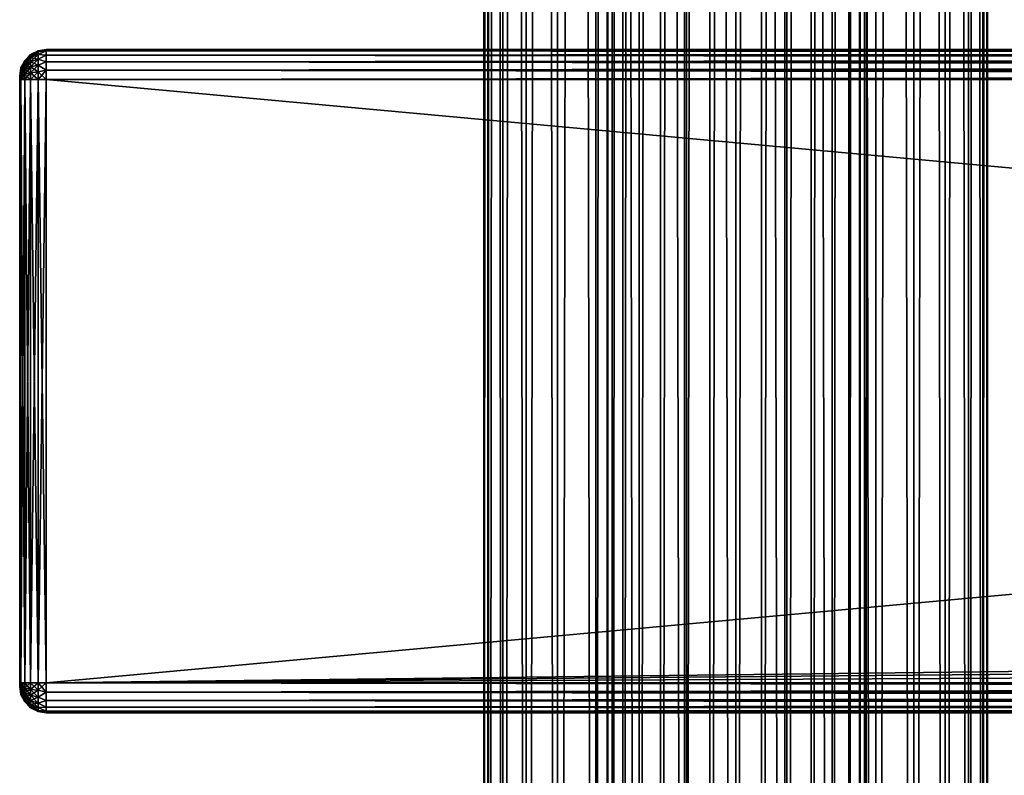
# Model space of a CAD drawing. Extents: x -54 to 446, y -6 to 1844.
# Tile 37 of 196: x -54 to 20, y 290 to 347. Entities that reach past the tile are written whole.
import ezdxf

# ---------------------------------------------------------------- set-up
doc = ezdxf.new("R2010")
doc.units = 0
doc.header["$LTSCALE"] = 52.148148
for name, color, linetype in [('111', 7, 'CONTINUOUS'), ('112', 7, 'CONTINUOUS'), ('55', 7, 'CONTINUOUS'), ('65', 7, 'CONTINUOUS'), ('66', 7, 'CONTINUOUS'), ('67', 7, 'CONTINUOUS'), ('68', 7, 'CONTINUOUS'), ('69', 7, 'CONTINUOUS'), ('70', 7, 'CONTINUOUS'), ('71', 7, 'CONTINUOUS'), ('72', 7, 'CONTINUOUS'), ('81', 7, 'CONTINUOUS'), ('82', 7, 'CONTINUOUS'), ('83', 7, 'CONTINUOUS'), ('84', 7, 'CONTINUOUS'), ('85', 7, 'CONTINUOUS'), ('86', 7, 'CONTINUOUS'), ('87', 7, 'CONTINUOUS'), ('88', 7, 'CONTINUOUS')]:
    doc.layers.add(name, color=color, linetype=linetype)

msp = doc.modelspace()

# ---------------------------------------------------------------- linework, layer by layer
at = {"layer": '111', "color": 7, "linetype": 'CONTINUOUS'}
for points in [[(0, 2, 19), (3.707, 2, 18.635), (0, 1758, 19), (0, 2, 19)], [(0, 1758, 19), (3.707, 2, 18.635), (3.707, 1758, 18.635), (0, 1758, 19)], [(3.707, 2, 18.635), (7.271, 2, 17.554), (3.707, 1758, 18.635), (3.707, 2, 18.635)], [(3.707, 1758, 18.635), (7.271, 2, 17.554), (7.271, 1758, 17.554), (3.707, 1758, 18.635)], [(7.271, 2, 17.554), (10.556, 2, 15.798), (7.271, 1758, 17.554), (7.271, 2, 17.554)], [(7.271, 1758, 17.554), (10.556, 2, 15.798), (10.556, 1758, 15.798), (7.271, 1758, 17.554)], [(9.704, 40.951, -16.335), (9.704, 1719.049, -16.335), (10.556, 1758, -15.798), (9.704, 40.951, -16.335)], [(10.556, 1758, -15.798), (10.556, 2, -15.798), (9.704, 40.951, -16.335), (10.556, 1758, -15.798)], [(13.435, 2, -13.435), (10.556, 2, -15.798), (13.435, 1758, -13.435), (13.435, 2, -13.435)], [(13.435, 1758, -13.435), (10.556, 2, -15.798), (10.556, 1758, -15.798), (13.435, 1758, -13.435)], [(10.556, 2, 15.798), (13.435, 2, 13.435), (10.556, 1758, 15.798), (10.556, 2, 15.798)], [(10.556, 1758, 15.798), (13.435, 2, 13.435), (13.435, 1758, 13.435), (10.556, 1758, 15.798)], [(15.798, 2, -10.556), (13.435, 2, -13.435), (15.798, 1758, -10.556), (15.798, 2, -10.556)], [(15.798, 1758, -10.556), (13.435, 2, -13.435), (13.435, 1758, -13.435), (15.798, 1758, -10.556)], [(13.435, 2, 13.435), (15.798, 2, 10.556), (13.435, 1758, 13.435), (13.435, 2, 13.435)], [(13.435, 1758, 13.435), (15.798, 2, 10.556), (15.798, 1758, 10.556), (13.435, 1758, 13.435)], [(17.554, 2, -7.271), (15.798, 2, -10.556), (17.554, 1758, -7.271), (17.554, 2, -7.271)], [(17.554, 1758, -7.271), (15.798, 2, -10.556), (15.798, 1758, -10.556), (17.554, 1758, -7.271)], [(15.798, 2, 10.556), (17.554, 2, 7.271), (15.798, 1758, 10.556), (15.798, 2, 10.556)], [(15.798, 1758, 10.556), (17.554, 2, 7.271), (17.554, 1758, 7.271), (15.798, 1758, 10.556)], [(18.635, 2, -3.707), (17.554, 2, -7.271), (18.635, 1758, -3.707), (18.635, 2, -3.707)], [(18.635, 1758, -3.707), (17.554, 2, -7.271), (17.554, 1758, -7.271), (18.635, 1758, -3.707)], [(17.554, 2, 7.271), (18.635, 2, 3.707), (17.554, 1758, 7.271), (17.554, 2, 7.271)], [(17.554, 1758, 7.271), (18.635, 2, 3.707), (18.635, 1758, 3.707), (17.554, 1758, 7.271)], [(19, 2), (18.635, 2, -3.707), (19, 1758), (19, 2)], [(19, 1758), (18.635, 2, -3.707), (18.635, 1758, -3.707), (19, 1758)], [(18.635, 2, 3.707), (19, 2), (18.635, 1758, 3.707), (18.635, 2, 3.707)], [(18.635, 1758, 3.707), (19, 2), (19, 1758), (18.635, 1758, 3.707)], [(9.322, 1717.143, -16.556), (9.704, 1719.049, -16.335), (9.322, 42.857, -16.556), (9.322, 1717.143, -16.556)], [(9.322, 42.857, -16.556), (9.704, 1719.049, -16.335), (9.704, 40.951, -16.335), (9.322, 42.857, -16.556)], [(8.52, 1715.259, -16.983), (9.322, 1717.143, -16.556), (8.52, 44.741, -16.983), (8.52, 1715.259, -16.983)], [(8.52, 44.741, -16.983), (9.322, 1717.143, -16.556), (9.322, 42.857, -16.556), (8.52, 44.741, -16.983)], [(7.279, 1713.514, -17.55), (8.52, 1715.259, -16.983), (7.279, 46.486, -17.55), (7.279, 1713.514, -17.55)], [(7.279, 46.486, -17.55), (8.52, 1715.259, -16.983), (8.52, 44.741, -16.983), (7.279, 46.486, -17.55)], [(5.679, 1712.075, -18.131), (7.279, 1713.514, -17.55), (5.679, 47.925, -18.131), (5.679, 1712.075, -18.131)], [(5.679, 47.925, -18.131), (7.279, 1713.514, -17.55), (7.279, 46.486, -17.55), (5.679, 47.925, -18.131)], [(3.863, 1711.048, -18.603), (5.679, 1712.075, -18.131), (3.863, 48.952, -18.603), (3.863, 1711.048, -18.603)], [(3.863, 48.952, -18.603), (5.679, 1712.075, -18.131), (5.679, 47.925, -18.131), (3.863, 48.952, -18.603)], [(1.948, 1710.447, -18.9), (3.863, 1711.048, -18.603), (1.948, 49.553, -18.9), (1.948, 1710.447, -18.9)], [(1.948, 49.553, -18.9), (3.863, 1711.048, -18.603), (3.863, 48.952, -18.603), (1.948, 49.553, -18.9)], [(0, 1710.25, -19), (1.948, 1710.447, -18.9), (0, 49.75, -19), (0, 1710.25, -19)], [(0, 49.75, -19), (1.948, 1710.447, -18.9), (1.948, 49.553, -18.9), (0, 49.75, -19)]]:
    msp.add_3dface(points, dxfattribs=at)
at = {"layer": '112', "color": 7, "linetype": 'CONTINUOUS'}
for points in [[(-19, 1758), (-18.635, 1758, -3.707), (-19, 2), (-19, 1758)], [(-19, 2), (-18.635, 1758, -3.707), (-18.635, 2, -3.707), (-19, 2)], [(-18.635, 1758, 3.707), (-19, 1758), (-18.635, 2, 3.707), (-18.635, 1758, 3.707)], [(-18.635, 2, 3.707), (-19, 1758), (-19, 2), (-18.635, 2, 3.707)], [(-18.635, 1758, -3.707), (-17.554, 1758, -7.271), (-18.635, 2, -3.707), (-18.635, 1758, -3.707)], [(-18.635, 2, -3.707), (-17.554, 1758, -7.271), (-17.554, 2, -7.271), (-18.635, 2, -3.707)], [(-17.554, 1758, 7.271), (-18.635, 1758, 3.707), (-17.554, 2, 7.271), (-17.554, 1758, 7.271)], [(-17.554, 2, 7.271), (-18.635, 1758, 3.707), (-18.635, 2, 3.707), (-17.554, 2, 7.271)], [(-17.554, 1758, -7.271), (-15.798, 1758, -10.556), (-17.554, 2, -7.271), (-17.554, 1758, -7.271)], [(-17.554, 2, -7.271), (-15.798, 1758, -10.556), (-15.798, 2, -10.556), (-17.554, 2, -7.271)], [(-15.798, 1758, 10.556), (-17.554, 1758, 7.271), (-15.798, 2, 10.556), (-15.798, 1758, 10.556)], [(-15.798, 2, 10.556), (-17.554, 1758, 7.271), (-17.554, 2, 7.271), (-15.798, 2, 10.556)], [(-15.798, 1758, -10.556), (-13.435, 1758, -13.435), (-15.798, 2, -10.556), (-15.798, 1758, -10.556)], [(-15.798, 2, -10.556), (-13.435, 1758, -13.435), (-13.435, 2, -13.435), (-15.798, 2, -10.556)], [(-13.435, 1758, 13.435), (-15.798, 1758, 10.556), (-13.435, 2, 13.435), (-13.435, 1758, 13.435)], [(-13.435, 2, 13.435), (-15.798, 1758, 10.556), (-15.798, 2, 10.556), (-13.435, 2, 13.435)], [(-13.435, 1758, -13.435), (-10.556, 1758, -15.798), (-13.435, 2, -13.435), (-13.435, 1758, -13.435)], [(-13.435, 2, -13.435), (-10.556, 1758, -15.798), (-10.556, 2, -15.798), (-13.435, 2, -13.435)], [(-10.556, 1758, 15.798), (-13.435, 1758, 13.435), (-10.556, 2, 15.798), (-10.556, 1758, 15.798)], [(-10.556, 2, 15.798), (-13.435, 1758, 13.435), (-13.435, 2, 13.435), (-10.556, 2, 15.798)], [(-10.556, 2, -15.798), (-10.556, 1758, -15.798), (-9.704, 1719.049, -16.335), (-10.556, 2, -15.798)], [(-7.271, 1758, 17.554), (-10.556, 1758, 15.798), (-7.271, 2, 17.554), (-7.271, 1758, 17.554)], [(-7.271, 2, 17.554), (-10.556, 1758, 15.798), (-10.556, 2, 15.798), (-7.271, 2, 17.554)], [(-3.707, 1758, 18.635), (-7.271, 1758, 17.554), (-3.707, 2, 18.635), (-3.707, 1758, 18.635)], [(-3.707, 2, 18.635), (-7.271, 1758, 17.554), (-7.271, 2, 17.554), (-3.707, 2, 18.635)], [(0, 2, 19), (0, 1758, 19), (-3.707, 1758, 18.635), (0, 2, 19)], [(0, 2, 19), (-3.707, 1758, 18.635), (-3.707, 2, 18.635), (0, 2, 19)], [(-10.556, 2, -15.798), (-9.704, 1719.049, -16.335), (-9.704, 40.951, -16.335), (-10.556, 2, -15.798)], [(-9.704, 1719.049, -16.335), (-9.322, 1717.143, -16.556), (-9.704, 40.951, -16.335), (-9.704, 1719.049, -16.335)], [(-9.704, 40.951, -16.335), (-9.322, 1717.143, -16.556), (-9.322, 42.857, -16.556), (-9.704, 40.951, -16.335)], [(-9.322, 1717.143, -16.556), (-8.52, 1715.259, -16.983), (-9.322, 42.857, -16.556), (-9.322, 1717.143, -16.556)], [(-9.322, 42.857, -16.556), (-8.52, 1715.259, -16.983), (-8.52, 44.741, -16.983), (-9.322, 42.857, -16.556)], [(-8.52, 1715.259, -16.983), (-7.279, 1713.514, -17.55), (-8.52, 44.741, -16.983), (-8.52, 1715.259, -16.983)], [(-8.52, 44.741, -16.983), (-7.279, 1713.514, -17.55), (-7.279, 46.486, -17.55), (-8.52, 44.741, -16.983)], [(-7.279, 1713.514, -17.55), (-5.679, 1712.075, -18.131), (-7.279, 46.486, -17.55), (-7.279, 1713.514, -17.55)], [(-7.279, 46.486, -17.55), (-5.679, 1712.075, -18.131), (-5.679, 47.925, -18.131), (-7.279, 46.486, -17.55)], [(-5.679, 1712.075, -18.131), (-3.863, 1711.048, -18.603), (-5.679, 47.925, -18.131), (-5.679, 1712.075, -18.131)], [(-5.679, 47.925, -18.131), (-3.863, 1711.048, -18.603), (-3.863, 48.952, -18.603), (-5.679, 47.925, -18.131)], [(-3.863, 1711.048, -18.603), (-1.948, 1710.447, -18.9), (-3.863, 48.952, -18.603), (-3.863, 1711.048, -18.603)], [(-3.863, 48.952, -18.603), (-1.948, 1710.447, -18.9), (-1.948, 49.553, -18.9), (-3.863, 48.952, -18.603)], [(-1.948, 1710.447, -18.9), (0, 1710.25, -19), (-1.948, 49.553, -18.9), (-1.948, 1710.447, -18.9)], [(0, 1710.25, -19), (0, 49.75, -19), (-1.948, 49.553, -18.9), (0, 1710.25, -19)]]:
    msp.add_3dface(points, dxfattribs=at)
at = {"layer": '55', "color": 7, "linetype": 'CONTINUOUS'}
for points in [[(-54, 343, 26.75), (-54, 343, 21.25), (-54, 342.991, 21.185), (-54, 343, 26.75)], [(-54, 343, 26.75), (-54, 342.991, 21.185), (-54, 342.991, 26.815), (-54, 343, 26.75)], [(-54, 342.991, 21.185), (-54, 342.967, 21.125), (-54, 342.991, 26.815), (-54, 342.991, 21.185)], [(-54, 342.967, 21.125), (-54, 342.967, 26.875), (-54, 342.991, 26.815), (-54, 342.967, 21.125)], [(-54, 342.967, 21.125), (-54, 342.927, 21.073), (-54, 342.967, 26.875), (-54, 342.967, 21.125)], [(-54, 342.927, 21.073), (-54, 342.927, 26.927), (-54, 342.967, 26.875), (-54, 342.927, 21.073)], [(-54, 342.927, 21.073), (-54, 342.875, 21.033), (-54, 342.927, 26.927), (-54, 342.927, 21.073)], [(-54, 342.875, 21.033), (-54, 342.875, 26.967), (-54, 342.927, 26.927), (-54, 342.875, 21.033)], [(-54, 342.875, 21.033), (-54, 342.815, 21.009), (-54, 342.875, 26.967), (-54, 342.875, 21.033)], [(-54, 342.815, 21.009), (-54, 342.815, 26.991), (-54, 342.875, 26.967), (-54, 342.815, 21.009)], [(-54, 342.815, 21.009), (-54, 342.75, 21), (-54, 342.815, 26.991), (-54, 342.815, 21.009)], [(-54, 342.75, 21), (-54, 342.75, 27), (-54, 342.815, 26.991), (-54, 342.75, 21)], [(-54, 342.75, 21), (-54, 297.25, 21), (-54, 342.75, 27), (-54, 342.75, 21)], [(-54, 297.25, 21), (-54, 297.25, 27), (-54, 342.75, 27), (-54, 297.25, 21)], [(-54, 297.25, 21), (-54, 297.185, 21.009), (-54, 297.25, 27), (-54, 297.25, 21)], [(-54, 297.185, 21.009), (-54, 297.185, 26.991), (-54, 297.25, 27), (-54, 297.185, 21.009)], [(-54, 297.185, 21.009), (-54, 297.125, 21.033), (-54, 297.185, 26.991), (-54, 297.185, 21.009)], [(-54, 297.125, 21.033), (-54, 297.125, 26.967), (-54, 297.185, 26.991), (-54, 297.125, 21.033)], [(-54, 297.125, 21.033), (-54, 297.073, 21.073), (-54, 297.125, 26.967), (-54, 297.125, 21.033)], [(-54, 297.073, 21.073), (-54, 297.073, 26.927), (-54, 297.125, 26.967), (-54, 297.073, 21.073)], [(-54, 297.073, 21.073), (-54, 297.033, 21.125), (-54, 297.073, 26.927), (-54, 297.073, 21.073)], [(-54, 297.033, 21.125), (-54, 297.033, 26.875), (-54, 297.073, 26.927), (-54, 297.033, 21.125)], [(-54, 297.033, 21.125), (-54, 297.009, 21.185), (-54, 297.033, 26.875), (-54, 297.033, 21.125)], [(-54, 297.009, 21.185), (-54, 297.009, 26.815), (-54, 297.033, 26.875), (-54, 297.009, 21.185)], [(-54, 297.009, 21.185), (-54, 297, 21.25), (-54, 297.009, 26.815), (-54, 297.009, 21.185)], [(-54, 297, 21.25), (-54, 297, 26.75), (-54, 297.009, 26.815), (-54, 297, 21.25)]]:
    msp.add_3dface(points, dxfattribs=at)
at = {"layer": '65', "color": 7, "linetype": 'CONTINUOUS'}
for points in [[(-52, 345, 26.75), (-52, 344.89, 27.445), (444, 345, 26.75), (-52, 345, 26.75)], [(444, 345, 26.75), (-52, 344.89, 27.445), (444, 344.89, 27.445), (444, 345, 26.75)], [(-52, 344.89, 27.445), (-52, 344.57, 28.073), (444, 344.89, 27.445), (-52, 344.89, 27.445)], [(444, 344.89, 27.445), (-52, 344.57, 28.073), (444, 344.57, 28.073), (444, 344.89, 27.445)], [(-52, 344.57, 28.073), (-52, 344.073, 28.57), (444, 344.57, 28.073), (-52, 344.57, 28.073)], [(444, 344.57, 28.073), (-52, 344.073, 28.57), (444, 344.073, 28.57), (444, 344.57, 28.073)], [(-52, 344.073, 28.57), (-52, 343.445, 28.89), (444, 344.073, 28.57), (-52, 344.073, 28.57)], [(444, 344.073, 28.57), (-52, 343.445, 28.89), (444, 343.445, 28.89), (444, 344.073, 28.57)], [(-52, 343.445, 28.89), (-52, 342.75, 29), (444, 343.445, 28.89), (-52, 343.445, 28.89)], [(444, 343.445, 28.89), (-52, 342.75, 29), (444, 342.75, 29), (444, 343.445, 28.89)]]:
    msp.add_3dface(points, dxfattribs=at)
at = {"layer": '66', "color": 7, "linetype": 'CONTINUOUS'}
for points in [[(444, 342.75, 29), (-52, 342.75, 29), (444, 297.25, 29), (444, 342.75, 29)], [(-52, 342.75, 29), (-52, 297.25, 29), (444, 297.25, 29), (-52, 342.75, 29)]]:
    msp.add_3dface(points, dxfattribs=at)
at = {"layer": '67', "color": 7, "linetype": 'CONTINUOUS'}
for points in [[(444, 297.25, 29), (-52, 297.25, 29), (-52, 296.555, 28.89), (444, 297.25, 29)], [(444, 297.25, 29), (-52, 296.555, 28.89), (444, 296.555, 28.89), (444, 297.25, 29)], [(-52, 296.555, 28.89), (-52, 295.927, 28.57), (444, 296.555, 28.89), (-52, 296.555, 28.89)], [(444, 296.555, 28.89), (-52, 295.927, 28.57), (444, 295.927, 28.57), (444, 296.555, 28.89)], [(-52, 295.927, 28.57), (-52, 295.43, 28.073), (444, 295.927, 28.57), (-52, 295.927, 28.57)], [(444, 295.927, 28.57), (-52, 295.43, 28.073), (444, 295.43, 28.073), (444, 295.927, 28.57)], [(-52, 295.43, 28.073), (-52, 295.11, 27.445), (444, 295.43, 28.073), (-52, 295.43, 28.073)], [(444, 295.43, 28.073), (-52, 295.11, 27.445), (444, 295.11, 27.445), (444, 295.43, 28.073)], [(-52, 295.11, 27.445), (-52, 295, 26.75), (444, 295.11, 27.445), (-52, 295.11, 27.445)], [(444, 295.11, 27.445), (-52, 295, 26.75), (444, 295, 26.75), (444, 295.11, 27.445)]]:
    msp.add_3dface(points, dxfattribs=at)
at = {"layer": '68', "color": 7, "linetype": 'CONTINUOUS'}
for points in [[(444, 295, 26.75), (-52, 295, 26.75), (444, 295, 21.25), (444, 295, 26.75)], [(-52, 295, 26.75), (-52, 295, 21.25), (444, 295, 21.25), (-52, 295, 26.75)]]:
    msp.add_3dface(points, dxfattribs=at)
at = {"layer": '69', "color": 7, "linetype": 'CONTINUOUS'}
for points in [[(-52, 297.25, 19), (346.334, 297.25, 19), (444, 296.555, 19.11), (-52, 297.25, 19)], [(-52, 296.555, 19.11), (-52, 297.25, 19), (444, 296.555, 19.11), (-52, 296.555, 19.11)], [(-52, 295.927, 19.43), (-52, 296.555, 19.11), (444, 295.927, 19.43), (-52, 295.927, 19.43)], [(444, 295.927, 19.43), (-52, 296.555, 19.11), (444, 296.555, 19.11), (444, 295.927, 19.43)], [(-52, 295.43, 19.927), (-52, 295.927, 19.43), (444, 295.43, 19.927), (-52, 295.43, 19.927)], [(444, 295.43, 19.927), (-52, 295.927, 19.43), (444, 295.927, 19.43), (444, 295.43, 19.927)], [(-52, 295.11, 20.555), (-52, 295.43, 19.927), (444, 295.11, 20.555), (-52, 295.11, 20.555)], [(444, 295.11, 20.555), (-52, 295.43, 19.927), (444, 295.43, 19.927), (444, 295.11, 20.555)], [(444, 295, 21.25), (-52, 295, 21.25), (-52, 295.11, 20.555), (444, 295, 21.25)], [(444, 295, 21.25), (-52, 295.11, 20.555), (444, 295.11, 20.555), (444, 295, 21.25)]]:
    msp.add_3dface(points, dxfattribs=at)
at = {"layer": '70', "color": 7, "linetype": 'CONTINUOUS'}
for points in [[(351.421, 302.002, 19), (-52, 297.25, 19), (444, 342.75, 19), (351.421, 302.002, 19)], [(444, 342.75, 19), (-52, 297.25, 19), (-52, 342.75, 19), (444, 342.75, 19)], [(349.396, 300.797, 19), (-52, 297.25, 19), (351.421, 302.002, 19), (349.396, 300.797, 19)], [(347.674, 299.188, 19), (-52, 297.25, 19), (349.396, 300.797, 19), (347.674, 299.188, 19)], [(346.334, 297.25, 19), (-52, 297.25, 19), (347.674, 299.188, 19), (346.334, 297.25, 19)]]:
    msp.add_3dface(points, dxfattribs=at)
at = {"layer": '71', "color": 7, "linetype": 'CONTINUOUS'}
for points in [[(-52, 344.89, 20.555), (-52, 345, 21.25), (444, 344.89, 20.555), (-52, 344.89, 20.555)], [(444, 344.89, 20.555), (-52, 345, 21.25), (444, 345, 21.25), (444, 344.89, 20.555)], [(-52, 344.57, 19.927), (-52, 344.89, 20.555), (444, 344.57, 19.927), (-52, 344.57, 19.927)], [(444, 344.57, 19.927), (-52, 344.89, 20.555), (444, 344.89, 20.555), (444, 344.57, 19.927)], [(-52, 344.073, 19.43), (-52, 344.57, 19.927), (444, 344.073, 19.43), (-52, 344.073, 19.43)], [(444, 344.073, 19.43), (-52, 344.57, 19.927), (444, 344.57, 19.927), (444, 344.073, 19.43)], [(-52, 343.445, 19.11), (-52, 344.073, 19.43), (444, 343.445, 19.11), (-52, 343.445, 19.11)], [(444, 343.445, 19.11), (-52, 344.073, 19.43), (444, 344.073, 19.43), (444, 343.445, 19.11)], [(444, 342.75, 19), (-52, 342.75, 19), (-52, 343.445, 19.11), (444, 342.75, 19)], [(444, 342.75, 19), (-52, 343.445, 19.11), (444, 343.445, 19.11), (444, 342.75, 19)]]:
    msp.add_3dface(points, dxfattribs=at)
at = {"layer": '72', "color": 7, "linetype": 'CONTINUOUS'}
for points in [[(-52, 345, 26.75), (444, 345, 26.75), (-52, 345, 21.25), (-52, 345, 26.75)], [(-52, 345, 21.25), (444, 345, 26.75), (444, 345, 21.25), (-52, 345, 21.25)]]:
    msp.add_3dface(points, dxfattribs=at)
at = {"layer": '81', "color": 7, "linetype": 'CONTINUOUS'}
for points in [[(-53.175, 344.619, 26.75), (-53.618, 344.176, 26.75), (-53.618, 344.127, 27.119), (-53.175, 344.619, 26.75)], [(-53.175, 344.619, 26.75), (-53.618, 344.127, 27.119), (-53.175, 344.555, 27.234), (-53.175, 344.619, 26.75)], [(-53.618, 344.127, 27.119), (-53.618, 343.985, 27.463), (-53.175, 344.555, 27.234), (-53.618, 344.127, 27.119)], [(-53.175, 344.555, 27.234), (-53.618, 343.985, 27.463), (-53.175, 344.368, 27.684), (-53.175, 344.555, 27.234)], [(-52.616, 344.903, 26.75), (-53.175, 344.619, 26.75), (-53.175, 344.555, 27.234), (-52.616, 344.903, 26.75)], [(-52.616, 344.903, 26.75), (-53.175, 344.555, 27.234), (-52.616, 344.829, 27.307), (-52.616, 344.903, 26.75)], [(-53.175, 344.555, 27.234), (-53.175, 344.368, 27.684), (-52.616, 344.829, 27.307), (-53.175, 344.555, 27.234)], [(-52.616, 344.829, 27.307), (-53.175, 344.368, 27.684), (-52.616, 344.614, 27.826), (-52.616, 344.829, 27.307)], [(-53.175, 344.368, 27.684), (-53.175, 344.071, 28.071), (-52.616, 344.614, 27.826), (-53.175, 344.368, 27.684)], [(-52.616, 344.614, 27.826), (-53.175, 344.071, 28.071), (-52.616, 344.272, 28.272), (-52.616, 344.614, 27.826)], [(-52, 344.89, 27.445), (-52, 345, 26.75), (-52.616, 344.829, 27.307), (-52, 344.89, 27.445)], [(-52, 345, 26.75), (-52.616, 344.903, 26.75), (-52.616, 344.829, 27.307), (-52, 345, 26.75)], [(-52, 344.57, 28.073), (-52, 344.89, 27.445), (-52.616, 344.614, 27.826), (-52, 344.57, 28.073)], [(-52, 344.89, 27.445), (-52.616, 344.829, 27.307), (-52.616, 344.614, 27.826), (-52, 344.89, 27.445)], [(-52, 344.57, 28.073), (-52.616, 344.614, 27.826), (-52.616, 344.272, 28.272), (-52, 344.57, 28.073)], [(-52, 344.073, 28.57), (-52, 344.57, 28.073), (-52.616, 344.272, 28.272), (-52, 344.073, 28.57)], [(-53.618, 344.176, 26.75), (-53.902, 343.618, 26.75), (-53.902, 343.588, 26.975), (-53.618, 344.176, 26.75)], [(-53.618, 344.176, 26.75), (-53.902, 343.588, 26.975), (-53.618, 344.127, 27.119), (-53.618, 344.176, 26.75)], [(-53.902, 343.588, 26.975), (-53.902, 343.502, 27.184), (-53.618, 344.127, 27.119), (-53.902, 343.588, 26.975)], [(-53.618, 344.127, 27.119), (-53.902, 343.502, 27.184), (-53.618, 343.985, 27.463), (-53.618, 344.127, 27.119)], [(-53.902, 343.502, 27.184), (-53.902, 343.364, 27.364), (-53.618, 343.985, 27.463), (-53.902, 343.502, 27.184)], [(-53.618, 343.985, 27.463), (-53.902, 343.364, 27.364), (-53.618, 343.758, 27.758), (-53.618, 343.985, 27.463)], [(-53.618, 343.985, 27.463), (-53.618, 343.758, 27.758), (-53.175, 344.368, 27.684), (-53.618, 343.985, 27.463)], [(-53.175, 344.368, 27.684), (-53.618, 343.758, 27.758), (-53.175, 344.071, 28.071), (-53.175, 344.368, 27.684)], [(-53.618, 343.758, 27.758), (-53.618, 343.463, 27.985), (-53.175, 344.071, 28.071), (-53.618, 343.758, 27.758)], [(-53.175, 344.071, 28.071), (-53.618, 343.463, 27.985), (-53.175, 343.684, 28.368), (-53.175, 344.071, 28.071)], [(-53.175, 344.071, 28.071), (-53.175, 343.684, 28.368), (-52.616, 344.272, 28.272), (-53.175, 344.071, 28.071)], [(-52.616, 344.272, 28.272), (-53.175, 343.684, 28.368), (-52.616, 343.826, 28.614), (-52.616, 344.272, 28.272)], [(-53.175, 343.684, 28.368), (-53.175, 343.234, 28.555), (-52.616, 343.826, 28.614), (-53.175, 343.684, 28.368)], [(-52.616, 343.826, 28.614), (-53.175, 343.234, 28.555), (-52.616, 343.307, 28.829), (-52.616, 343.826, 28.614)], [(-52, 344.073, 28.57), (-52.616, 344.272, 28.272), (-52.616, 343.826, 28.614), (-52, 344.073, 28.57)], [(-52, 343.445, 28.89), (-52, 344.073, 28.57), (-52.616, 343.826, 28.614), (-52, 343.445, 28.89)], [(-52, 343.445, 28.89), (-52.616, 343.826, 28.614), (-52.616, 343.307, 28.829), (-52, 343.445, 28.89)], [(-53.902, 343.618, 26.75), (-54, 343, 26.75), (-54, 342.991, 26.815), (-53.902, 343.618, 26.75)], [(-53.902, 343.618, 26.75), (-54, 342.991, 26.815), (-53.902, 343.588, 26.975), (-53.902, 343.618, 26.75)], [(-54, 342.991, 26.815), (-54, 342.967, 26.875), (-53.902, 343.588, 26.975), (-54, 342.991, 26.815)], [(-53.902, 343.588, 26.975), (-54, 342.967, 26.875), (-53.902, 343.502, 27.184), (-53.902, 343.588, 26.975)], [(-54, 342.967, 26.875), (-54, 342.927, 26.927), (-53.902, 343.502, 27.184), (-54, 342.967, 26.875)], [(-53.902, 343.502, 27.184), (-54, 342.927, 26.927), (-53.902, 343.364, 27.364), (-53.902, 343.502, 27.184)], [(-54, 342.927, 26.927), (-54, 342.875, 26.967), (-53.902, 343.364, 27.364), (-54, 342.927, 26.927)], [(-53.902, 343.364, 27.364), (-54, 342.875, 26.967), (-53.902, 343.184, 27.502), (-53.902, 343.364, 27.364)], [(-53.902, 343.184, 27.502), (-54, 342.875, 26.967), (-53.902, 342.975, 27.588), (-53.902, 343.184, 27.502)], [(-53.902, 343.364, 27.364), (-53.902, 343.184, 27.502), (-53.618, 343.758, 27.758), (-53.902, 343.364, 27.364)], [(-53.618, 343.758, 27.758), (-53.902, 343.184, 27.502), (-53.618, 343.463, 27.985), (-53.618, 343.758, 27.758)], [(-53.902, 343.184, 27.502), (-53.902, 342.975, 27.588), (-53.618, 343.463, 27.985), (-53.902, 343.184, 27.502)], [(-53.618, 343.463, 27.985), (-53.902, 342.975, 27.588), (-53.618, 343.119, 28.127), (-53.618, 343.463, 27.985)], [(-53.902, 342.75, 27.618), (-53.618, 342.75, 28.176), (-53.618, 343.119, 28.127), (-53.902, 342.75, 27.618)], [(-53.902, 342.975, 27.588), (-53.902, 342.75, 27.618), (-53.618, 343.119, 28.127), (-53.902, 342.975, 27.588)], [(-53.618, 343.463, 27.985), (-53.618, 343.119, 28.127), (-53.175, 343.684, 28.368), (-53.618, 343.463, 27.985)], [(-53.175, 343.684, 28.368), (-53.618, 343.119, 28.127), (-53.175, 343.234, 28.555), (-53.175, 343.684, 28.368)], [(-53.618, 342.75, 28.176), (-53.175, 342.75, 28.619), (-53.175, 343.234, 28.555), (-53.618, 342.75, 28.176)], [(-53.618, 343.119, 28.127), (-53.618, 342.75, 28.176), (-53.175, 343.234, 28.555), (-53.618, 343.119, 28.127)], [(-53.175, 342.75, 28.619), (-52.616, 342.75, 28.903), (-52.616, 343.307, 28.829), (-53.175, 342.75, 28.619)], [(-53.175, 343.234, 28.555), (-53.175, 342.75, 28.619), (-52.616, 343.307, 28.829), (-53.175, 343.234, 28.555)], [(-52, 342.75, 29), (-52, 343.445, 28.89), (-52.616, 342.75, 28.903), (-52, 342.75, 29)], [(-52.616, 342.75, 28.903), (-52, 343.445, 28.89), (-52.616, 343.307, 28.829), (-52.616, 342.75, 28.903)], [(-54, 342.75, 27), (-53.902, 342.75, 27.618), (-53.902, 342.975, 27.588), (-54, 342.75, 27)], [(-54, 342.815, 26.991), (-54, 342.75, 27), (-53.902, 342.975, 27.588), (-54, 342.815, 26.991)], [(-54, 342.875, 26.967), (-54, 342.815, 26.991), (-53.902, 342.975, 27.588), (-54, 342.875, 26.967)]]:
    msp.add_3dface(points, dxfattribs=at)
at = {"layer": '82', "color": 7, "linetype": 'CONTINUOUS'}
for points in [[(-54, 297.25, 27), (-53.902, 297.25, 27.618), (-54, 342.75, 27), (-54, 297.25, 27)], [(-54, 342.75, 27), (-53.902, 297.25, 27.618), (-53.902, 342.75, 27.618), (-54, 342.75, 27)], [(-53.902, 297.25, 27.618), (-53.618, 297.25, 28.176), (-53.902, 342.75, 27.618), (-53.902, 297.25, 27.618)], [(-53.902, 342.75, 27.618), (-53.618, 297.25, 28.176), (-53.618, 342.75, 28.176), (-53.902, 342.75, 27.618)], [(-53.618, 297.25, 28.176), (-53.175, 297.25, 28.619), (-53.618, 342.75, 28.176), (-53.618, 297.25, 28.176)], [(-53.618, 342.75, 28.176), (-53.175, 297.25, 28.619), (-53.175, 342.75, 28.619), (-53.618, 342.75, 28.176)], [(-53.175, 297.25, 28.619), (-52.616, 297.25, 28.903), (-53.175, 342.75, 28.619), (-53.175, 297.25, 28.619)], [(-53.175, 342.75, 28.619), (-52.616, 297.25, 28.903), (-52.616, 342.75, 28.903), (-53.175, 342.75, 28.619)], [(-52, 297.25, 29), (-52, 342.75, 29), (-52.616, 342.75, 28.903), (-52, 297.25, 29)], [(-52.616, 297.25, 28.903), (-52, 297.25, 29), (-52.616, 342.75, 28.903), (-52.616, 297.25, 28.903)]]:
    msp.add_3dface(points, dxfattribs=at)
at = {"layer": '83', "color": 7, "linetype": 'CONTINUOUS'}
for points in [[(-54, 297.25, 27), (-54, 297.185, 26.991), (-53.902, 297.25, 27.618), (-54, 297.25, 27)], [(-53.902, 297.25, 27.618), (-54, 297.185, 26.991), (-53.902, 297.025, 27.588), (-53.902, 297.25, 27.618)], [(-54, 297.185, 26.991), (-54, 297.125, 26.967), (-53.902, 297.025, 27.588), (-54, 297.185, 26.991)], [(-54, 297.125, 26.967), (-54, 297.073, 26.927), (-53.902, 296.816, 27.502), (-54, 297.125, 26.967)], [(-53.902, 297.025, 27.588), (-54, 297.125, 26.967), (-53.902, 296.816, 27.502), (-53.902, 297.025, 27.588)], [(-54, 297.073, 26.927), (-54, 297.033, 26.875), (-53.902, 296.636, 27.364), (-54, 297.073, 26.927)], [(-53.902, 296.816, 27.502), (-54, 297.073, 26.927), (-53.902, 296.636, 27.364), (-53.902, 296.816, 27.502)], [(-54, 297.033, 26.875), (-54, 297.009, 26.815), (-53.902, 296.412, 26.975), (-54, 297.033, 26.875)], [(-53.902, 296.636, 27.364), (-54, 297.033, 26.875), (-53.902, 296.498, 27.184), (-53.902, 296.636, 27.364)], [(-53.902, 296.498, 27.184), (-54, 297.033, 26.875), (-53.902, 296.412, 26.975), (-53.902, 296.498, 27.184)], [(-53.902, 297.25, 27.618), (-53.902, 297.025, 27.588), (-53.618, 297.25, 28.176), (-53.902, 297.25, 27.618)], [(-53.618, 297.25, 28.176), (-53.902, 297.025, 27.588), (-53.618, 296.881, 28.127), (-53.618, 297.25, 28.176)], [(-53.902, 297.025, 27.588), (-53.902, 296.816, 27.502), (-53.618, 296.881, 28.127), (-53.902, 297.025, 27.588)], [(-53.618, 297.25, 28.176), (-53.618, 296.881, 28.127), (-53.175, 297.25, 28.619), (-53.618, 297.25, 28.176)], [(-53.175, 297.25, 28.619), (-53.618, 296.881, 28.127), (-53.175, 296.766, 28.555), (-53.175, 297.25, 28.619)], [(-53.175, 297.25, 28.619), (-53.175, 296.766, 28.555), (-52.616, 297.25, 28.903), (-53.175, 297.25, 28.619)], [(-52.616, 297.25, 28.903), (-53.175, 296.766, 28.555), (-52.616, 296.693, 28.829), (-52.616, 297.25, 28.903)], [(-52, 296.555, 28.89), (-52, 297.25, 29), (-52.616, 296.693, 28.829), (-52, 296.555, 28.89)], [(-52, 297.25, 29), (-52.616, 297.25, 28.903), (-52.616, 296.693, 28.829), (-52, 297.25, 29)], [(-54, 297.009, 26.815), (-54, 297, 26.75), (-53.902, 296.412, 26.975), (-54, 297.009, 26.815)], [(-54, 297, 26.75), (-53.902, 296.382, 26.75), (-53.902, 296.412, 26.975), (-54, 297, 26.75)], [(-53.618, 296.881, 28.127), (-53.902, 296.816, 27.502), (-53.618, 296.537, 27.985), (-53.618, 296.881, 28.127)], [(-53.902, 296.816, 27.502), (-53.902, 296.636, 27.364), (-53.618, 296.537, 27.985), (-53.902, 296.816, 27.502)], [(-53.902, 296.636, 27.364), (-53.902, 296.498, 27.184), (-53.618, 296.242, 27.758), (-53.902, 296.636, 27.364)], [(-53.618, 296.537, 27.985), (-53.902, 296.636, 27.364), (-53.618, 296.242, 27.758), (-53.618, 296.537, 27.985)], [(-53.902, 296.498, 27.184), (-53.902, 296.412, 26.975), (-53.618, 296.015, 27.463), (-53.902, 296.498, 27.184)], [(-53.618, 296.242, 27.758), (-53.902, 296.498, 27.184), (-53.618, 296.015, 27.463), (-53.618, 296.242, 27.758)], [(-53.902, 296.412, 26.975), (-53.902, 296.382, 26.75), (-53.618, 295.873, 27.119), (-53.902, 296.412, 26.975)], [(-53.618, 296.015, 27.463), (-53.902, 296.412, 26.975), (-53.618, 295.873, 27.119), (-53.618, 296.015, 27.463)], [(-53.902, 296.382, 26.75), (-53.618, 295.824, 26.75), (-53.618, 295.873, 27.119), (-53.902, 296.382, 26.75)], [(-53.618, 296.881, 28.127), (-53.618, 296.537, 27.985), (-53.175, 296.766, 28.555), (-53.618, 296.881, 28.127)], [(-53.175, 296.766, 28.555), (-53.618, 296.537, 27.985), (-53.175, 296.316, 28.368), (-53.175, 296.766, 28.555)], [(-53.618, 296.537, 27.985), (-53.618, 296.242, 27.758), (-53.175, 296.316, 28.368), (-53.618, 296.537, 27.985)], [(-53.175, 296.316, 28.368), (-53.618, 296.242, 27.758), (-53.175, 295.929, 28.071), (-53.175, 296.316, 28.368)], [(-53.175, 296.766, 28.555), (-53.175, 296.316, 28.368), (-52.616, 296.693, 28.829), (-53.175, 296.766, 28.555)], [(-52.616, 296.693, 28.829), (-53.175, 296.316, 28.368), (-52.616, 296.174, 28.614), (-52.616, 296.693, 28.829)], [(-53.175, 296.316, 28.368), (-53.175, 295.929, 28.071), (-52.616, 296.174, 28.614), (-53.175, 296.316, 28.368)], [(-52, 296.555, 28.89), (-52.616, 296.693, 28.829), (-52.616, 296.174, 28.614), (-52, 296.555, 28.89)], [(-52, 295.927, 28.57), (-52, 296.555, 28.89), (-52.616, 296.174, 28.614), (-52, 295.927, 28.57)], [(-53.618, 296.242, 27.758), (-53.618, 296.015, 27.463), (-53.175, 295.929, 28.071), (-53.618, 296.242, 27.758)], [(-53.618, 296.015, 27.463), (-53.618, 295.873, 27.119), (-53.175, 295.632, 27.684), (-53.618, 296.015, 27.463)], [(-53.175, 295.929, 28.071), (-53.618, 296.015, 27.463), (-53.175, 295.632, 27.684), (-53.175, 295.929, 28.071)], [(-53.618, 295.873, 27.119), (-53.618, 295.824, 26.75), (-53.175, 295.445, 27.234), (-53.618, 295.873, 27.119)], [(-53.175, 295.632, 27.684), (-53.618, 295.873, 27.119), (-53.175, 295.445, 27.234), (-53.175, 295.632, 27.684)], [(-53.618, 295.824, 26.75), (-53.175, 295.381, 26.75), (-53.175, 295.445, 27.234), (-53.618, 295.824, 26.75)], [(-52.616, 296.174, 28.614), (-53.175, 295.929, 28.071), (-52.616, 295.728, 28.272), (-52.616, 296.174, 28.614)], [(-53.175, 295.929, 28.071), (-53.175, 295.632, 27.684), (-52.616, 295.728, 28.272), (-53.175, 295.929, 28.071)], [(-52.616, 295.728, 28.272), (-53.175, 295.632, 27.684), (-52.616, 295.386, 27.826), (-52.616, 295.728, 28.272)], [(-53.175, 295.632, 27.684), (-53.175, 295.445, 27.234), (-52.616, 295.386, 27.826), (-53.175, 295.632, 27.684)], [(-52, 295.927, 28.57), (-52.616, 296.174, 28.614), (-52.616, 295.728, 28.272), (-52, 295.927, 28.57)], [(-52, 295.43, 28.073), (-52, 295.927, 28.57), (-52.616, 295.728, 28.272), (-52, 295.43, 28.073)], [(-52, 295.43, 28.073), (-52.616, 295.728, 28.272), (-52.616, 295.386, 27.826), (-52, 295.43, 28.073)], [(-53.175, 295.445, 27.234), (-53.175, 295.381, 26.75), (-52.616, 295.171, 27.307), (-53.175, 295.445, 27.234)], [(-52.616, 295.386, 27.826), (-53.175, 295.445, 27.234), (-52.616, 295.171, 27.307), (-52.616, 295.386, 27.826)], [(-53.175, 295.381, 26.75), (-52.616, 295.097, 26.75), (-52.616, 295.171, 27.307), (-53.175, 295.381, 26.75)], [(-52, 295.11, 27.445), (-52, 295.43, 28.073), (-52.616, 295.386, 27.826), (-52, 295.11, 27.445)], [(-52, 295.11, 27.445), (-52.616, 295.386, 27.826), (-52.616, 295.171, 27.307), (-52, 295.11, 27.445)], [(-52.616, 295.097, 26.75), (-52, 295.11, 27.445), (-52.616, 295.171, 27.307), (-52.616, 295.097, 26.75)], [(-52, 295, 26.75), (-52, 295.11, 27.445), (-52.616, 295.097, 26.75), (-52, 295, 26.75)]]:
    msp.add_3dface(points, dxfattribs=at)
at = {"layer": '84', "color": 7, "linetype": 'CONTINUOUS'}
for points in [[(-54, 297, 21.25), (-53.902, 296.382, 21.25), (-54, 297, 26.75), (-54, 297, 21.25)], [(-54, 297, 26.75), (-53.902, 296.382, 21.25), (-53.902, 296.382, 26.75), (-54, 297, 26.75)], [(-53.902, 296.382, 21.25), (-53.618, 295.824, 21.25), (-53.902, 296.382, 26.75), (-53.902, 296.382, 21.25)], [(-53.902, 296.382, 26.75), (-53.618, 295.824, 21.25), (-53.618, 295.824, 26.75), (-53.902, 296.382, 26.75)], [(-53.618, 295.824, 21.25), (-53.175, 295.381, 21.25), (-53.618, 295.824, 26.75), (-53.618, 295.824, 21.25)], [(-53.618, 295.824, 26.75), (-53.175, 295.381, 21.25), (-53.175, 295.381, 26.75), (-53.618, 295.824, 26.75)], [(-53.175, 295.381, 21.25), (-52.616, 295.097, 21.25), (-53.175, 295.381, 26.75), (-53.175, 295.381, 21.25)], [(-53.175, 295.381, 26.75), (-52.616, 295.097, 21.25), (-52.616, 295.097, 26.75), (-53.175, 295.381, 26.75)], [(-52, 295, 21.25), (-52, 295, 26.75), (-52.616, 295.097, 26.75), (-52, 295, 21.25)], [(-52.616, 295.097, 21.25), (-52, 295, 21.25), (-52.616, 295.097, 26.75), (-52.616, 295.097, 21.25)]]:
    msp.add_3dface(points, dxfattribs=at)
at = {"layer": '85', "color": 7, "linetype": 'CONTINUOUS'}
for points in [[(-54, 297.25, 21), (-53.902, 297.25, 20.382), (-53.902, 297.025, 20.412), (-54, 297.25, 21)], [(-54, 297.185, 21.009), (-54, 297.25, 21), (-53.902, 297.025, 20.412), (-54, 297.185, 21.009)], [(-54, 297.125, 21.033), (-54, 297.185, 21.009), (-53.902, 297.025, 20.412), (-54, 297.125, 21.033)], [(-54, 297.073, 21.073), (-54, 297.125, 21.033), (-53.902, 296.636, 20.636), (-54, 297.073, 21.073)], [(-53.902, 296.636, 20.636), (-54, 297.125, 21.033), (-53.902, 296.816, 20.498), (-53.902, 296.636, 20.636)], [(-53.902, 296.816, 20.498), (-54, 297.125, 21.033), (-53.902, 297.025, 20.412), (-53.902, 296.816, 20.498)], [(-54, 297.033, 21.125), (-54, 297.073, 21.073), (-53.902, 296.498, 20.816), (-54, 297.033, 21.125)], [(-53.902, 296.498, 20.816), (-54, 297.073, 21.073), (-53.902, 296.636, 20.636), (-53.902, 296.498, 20.816)], [(-54, 297.009, 21.185), (-54, 297.033, 21.125), (-53.902, 296.412, 21.025), (-54, 297.009, 21.185)], [(-53.902, 296.412, 21.025), (-54, 297.033, 21.125), (-53.902, 296.498, 20.816), (-53.902, 296.412, 21.025)], [(-53.902, 297.25, 20.382), (-53.618, 297.25, 19.824), (-53.618, 296.881, 19.873), (-53.902, 297.25, 20.382)], [(-53.902, 297.025, 20.412), (-53.902, 297.25, 20.382), (-53.618, 296.881, 19.873), (-53.902, 297.025, 20.412)], [(-53.902, 296.816, 20.498), (-53.902, 297.025, 20.412), (-53.618, 296.537, 20.015), (-53.902, 296.816, 20.498)], [(-53.618, 296.537, 20.015), (-53.902, 297.025, 20.412), (-53.618, 296.881, 19.873), (-53.618, 296.537, 20.015)], [(-53.618, 297.25, 19.824), (-53.175, 297.25, 19.381), (-53.175, 296.766, 19.445), (-53.618, 297.25, 19.824)], [(-53.618, 296.881, 19.873), (-53.618, 297.25, 19.824), (-53.175, 296.766, 19.445), (-53.618, 296.881, 19.873)], [(-53.175, 297.25, 19.381), (-52.616, 297.25, 19.097), (-52.616, 296.693, 19.171), (-53.175, 297.25, 19.381)], [(-53.175, 296.766, 19.445), (-53.175, 297.25, 19.381), (-52.616, 296.693, 19.171), (-53.175, 296.766, 19.445)], [(-52, 297.25, 19), (-52, 296.555, 19.11), (-52.616, 297.25, 19.097), (-52, 297.25, 19)], [(-52.616, 297.25, 19.097), (-52, 296.555, 19.11), (-52.616, 296.693, 19.171), (-52.616, 297.25, 19.097)], [(-54, 297, 21.25), (-54, 297.009, 21.185), (-53.902, 296.382, 21.25), (-54, 297, 21.25)], [(-53.902, 296.382, 21.25), (-54, 297.009, 21.185), (-53.902, 296.412, 21.025), (-53.902, 296.382, 21.25)], [(-53.902, 296.636, 20.636), (-53.902, 296.816, 20.498), (-53.618, 296.242, 20.242), (-53.902, 296.636, 20.636)], [(-53.618, 296.242, 20.242), (-53.902, 296.816, 20.498), (-53.618, 296.537, 20.015), (-53.618, 296.242, 20.242)], [(-53.902, 296.498, 20.816), (-53.902, 296.636, 20.636), (-53.618, 296.015, 20.537), (-53.902, 296.498, 20.816)], [(-53.618, 296.015, 20.537), (-53.902, 296.636, 20.636), (-53.618, 296.242, 20.242), (-53.618, 296.015, 20.537)], [(-53.902, 296.412, 21.025), (-53.902, 296.498, 20.816), (-53.618, 295.873, 20.881), (-53.902, 296.412, 21.025)], [(-53.618, 295.873, 20.881), (-53.902, 296.498, 20.816), (-53.618, 296.015, 20.537), (-53.618, 295.873, 20.881)], [(-53.902, 296.382, 21.25), (-53.902, 296.412, 21.025), (-53.618, 295.824, 21.25), (-53.902, 296.382, 21.25)], [(-53.618, 295.824, 21.25), (-53.902, 296.412, 21.025), (-53.618, 295.873, 20.881), (-53.618, 295.824, 21.25)], [(-53.618, 296.537, 20.015), (-53.618, 296.881, 19.873), (-53.175, 296.316, 19.632), (-53.618, 296.537, 20.015)], [(-53.175, 296.316, 19.632), (-53.618, 296.881, 19.873), (-53.175, 296.766, 19.445), (-53.175, 296.316, 19.632)], [(-53.618, 296.242, 20.242), (-53.618, 296.537, 20.015), (-53.175, 295.929, 19.929), (-53.618, 296.242, 20.242)], [(-53.175, 295.929, 19.929), (-53.618, 296.537, 20.015), (-53.175, 296.316, 19.632), (-53.175, 295.929, 19.929)], [(-53.175, 296.316, 19.632), (-53.175, 296.766, 19.445), (-52.616, 296.174, 19.386), (-53.175, 296.316, 19.632)], [(-52.616, 296.174, 19.386), (-53.175, 296.766, 19.445), (-52.616, 296.693, 19.171), (-52.616, 296.174, 19.386)], [(-53.175, 295.929, 19.929), (-53.175, 296.316, 19.632), (-52.616, 295.728, 19.728), (-53.175, 295.929, 19.929)], [(-52.616, 295.728, 19.728), (-53.175, 296.316, 19.632), (-52.616, 296.174, 19.386), (-52.616, 295.728, 19.728)], [(-52, 296.555, 19.11), (-52.616, 296.174, 19.386), (-52.616, 296.693, 19.171), (-52, 296.555, 19.11)], [(-52, 296.555, 19.11), (-52, 295.927, 19.43), (-52.616, 296.174, 19.386), (-52, 296.555, 19.11)], [(-53.618, 296.015, 20.537), (-53.618, 296.242, 20.242), (-53.175, 295.632, 20.316), (-53.618, 296.015, 20.537)], [(-53.175, 295.632, 20.316), (-53.618, 296.242, 20.242), (-53.175, 295.929, 19.929), (-53.175, 295.632, 20.316)], [(-53.618, 295.873, 20.881), (-53.618, 296.015, 20.537), (-53.175, 295.445, 20.766), (-53.618, 295.873, 20.881)], [(-53.175, 295.445, 20.766), (-53.618, 296.015, 20.537), (-53.175, 295.632, 20.316), (-53.175, 295.445, 20.766)], [(-53.618, 295.824, 21.25), (-53.618, 295.873, 20.881), (-53.175, 295.381, 21.25), (-53.618, 295.824, 21.25)], [(-53.175, 295.381, 21.25), (-53.618, 295.873, 20.881), (-53.175, 295.445, 20.766), (-53.175, 295.381, 21.25)], [(-53.175, 295.632, 20.316), (-53.175, 295.929, 19.929), (-52.616, 295.386, 20.174), (-53.175, 295.632, 20.316)], [(-52.616, 295.386, 20.174), (-53.175, 295.929, 19.929), (-52.616, 295.728, 19.728), (-52.616, 295.386, 20.174)], [(-53.175, 295.445, 20.766), (-53.175, 295.632, 20.316), (-52.616, 295.171, 20.693), (-53.175, 295.445, 20.766)], [(-52.616, 295.171, 20.693), (-53.175, 295.632, 20.316), (-52.616, 295.386, 20.174), (-52.616, 295.171, 20.693)], [(-52, 295.927, 19.43), (-52.616, 295.728, 19.728), (-52.616, 296.174, 19.386), (-52, 295.927, 19.43)], [(-52, 295.927, 19.43), (-52, 295.43, 19.927), (-52.616, 295.728, 19.728), (-52, 295.927, 19.43)], [(-52, 295.43, 19.927), (-52.616, 295.386, 20.174), (-52.616, 295.728, 19.728), (-52, 295.43, 19.927)], [(-53.175, 295.381, 21.25), (-53.175, 295.445, 20.766), (-52.616, 295.097, 21.25), (-53.175, 295.381, 21.25)], [(-52.616, 295.097, 21.25), (-53.175, 295.445, 20.766), (-52.616, 295.171, 20.693), (-52.616, 295.097, 21.25)], [(-52, 295.43, 19.927), (-52, 295.11, 20.555), (-52.616, 295.386, 20.174), (-52, 295.43, 19.927)], [(-52, 295.11, 20.555), (-52.616, 295.171, 20.693), (-52.616, 295.386, 20.174), (-52, 295.11, 20.555)], [(-52, 295.11, 20.555), (-52, 295, 21.25), (-52.616, 295.171, 20.693), (-52, 295.11, 20.555)], [(-52, 295, 21.25), (-52.616, 295.097, 21.25), (-52.616, 295.171, 20.693), (-52, 295, 21.25)]]:
    msp.add_3dface(points, dxfattribs=at)
at = {"layer": '86', "color": 7, "linetype": 'CONTINUOUS'}
for points in [[(-54, 342.75, 21), (-53.902, 342.75, 20.382), (-54, 297.25, 21), (-54, 342.75, 21)], [(-54, 297.25, 21), (-53.902, 342.75, 20.382), (-53.902, 297.25, 20.382), (-54, 297.25, 21)], [(-53.902, 342.75, 20.382), (-53.618, 342.75, 19.824), (-53.902, 297.25, 20.382), (-53.902, 342.75, 20.382)], [(-53.902, 297.25, 20.382), (-53.618, 342.75, 19.824), (-53.618, 297.25, 19.824), (-53.902, 297.25, 20.382)], [(-53.618, 342.75, 19.824), (-53.175, 342.75, 19.381), (-53.618, 297.25, 19.824), (-53.618, 342.75, 19.824)], [(-53.618, 297.25, 19.824), (-53.175, 342.75, 19.381), (-53.175, 297.25, 19.381), (-53.618, 297.25, 19.824)], [(-53.175, 342.75, 19.381), (-52.616, 342.75, 19.097), (-53.175, 297.25, 19.381), (-53.175, 342.75, 19.381)], [(-53.175, 297.25, 19.381), (-52.616, 342.75, 19.097), (-52.616, 297.25, 19.097), (-53.175, 297.25, 19.381)], [(-52, 342.75, 19), (-52, 297.25, 19), (-52.616, 297.25, 19.097), (-52, 342.75, 19)], [(-52.616, 342.75, 19.097), (-52, 342.75, 19), (-52.616, 297.25, 19.097), (-52.616, 342.75, 19.097)]]:
    msp.add_3dface(points, dxfattribs=at)
at = {"layer": '87', "color": 7, "linetype": 'CONTINUOUS'}
for points in [[(-53.618, 344.176, 21.25), (-53.175, 344.619, 21.25), (-53.175, 344.555, 20.766), (-53.618, 344.176, 21.25)], [(-53.618, 344.127, 20.881), (-53.618, 344.176, 21.25), (-53.175, 344.555, 20.766), (-53.618, 344.127, 20.881)], [(-53.175, 344.368, 20.316), (-53.618, 344.127, 20.881), (-53.175, 344.555, 20.766), (-53.175, 344.368, 20.316)], [(-53.175, 344.619, 21.25), (-52.616, 344.903, 21.25), (-52.616, 344.829, 20.693), (-53.175, 344.619, 21.25)], [(-53.175, 344.555, 20.766), (-53.175, 344.619, 21.25), (-52.616, 344.829, 20.693), (-53.175, 344.555, 20.766)], [(-52.616, 344.614, 20.174), (-53.175, 344.555, 20.766), (-52.616, 344.829, 20.693), (-52.616, 344.614, 20.174)], [(-53.175, 344.368, 20.316), (-53.175, 344.555, 20.766), (-52.616, 344.614, 20.174), (-53.175, 344.368, 20.316)], [(-52.616, 344.272, 19.728), (-53.175, 344.368, 20.316), (-52.616, 344.614, 20.174), (-52.616, 344.272, 19.728)], [(-52, 345, 21.25), (-52, 344.89, 20.555), (-52.616, 344.903, 21.25), (-52, 345, 21.25)], [(-52.616, 344.903, 21.25), (-52, 344.89, 20.555), (-52.616, 344.829, 20.693), (-52.616, 344.903, 21.25)], [(-52, 344.89, 20.555), (-52, 344.57, 19.927), (-52.616, 344.614, 20.174), (-52, 344.89, 20.555)], [(-52, 344.89, 20.555), (-52.616, 344.614, 20.174), (-52.616, 344.829, 20.693), (-52, 344.89, 20.555)], [(-52, 344.57, 19.927), (-52.616, 344.272, 19.728), (-52.616, 344.614, 20.174), (-52, 344.57, 19.927)], [(-52, 344.57, 19.927), (-52, 344.073, 19.43), (-52.616, 344.272, 19.728), (-52, 344.57, 19.927)], [(-53.902, 343.618, 21.25), (-53.618, 344.176, 21.25), (-53.618, 344.127, 20.881), (-53.902, 343.618, 21.25)], [(-53.902, 343.588, 21.025), (-53.902, 343.618, 21.25), (-53.618, 344.127, 20.881), (-53.902, 343.588, 21.025)], [(-53.618, 343.985, 20.537), (-53.902, 343.588, 21.025), (-53.618, 344.127, 20.881), (-53.618, 343.985, 20.537)], [(-53.902, 343.502, 20.816), (-53.902, 343.588, 21.025), (-53.618, 343.985, 20.537), (-53.902, 343.502, 20.816)], [(-53.618, 343.758, 20.242), (-53.902, 343.502, 20.816), (-53.618, 343.985, 20.537), (-53.618, 343.758, 20.242)], [(-53.618, 343.985, 20.537), (-53.618, 344.127, 20.881), (-53.175, 344.368, 20.316), (-53.618, 343.985, 20.537)], [(-53.175, 344.071, 19.929), (-53.618, 343.985, 20.537), (-53.175, 344.368, 20.316), (-53.175, 344.071, 19.929)], [(-53.618, 343.758, 20.242), (-53.618, 343.985, 20.537), (-53.175, 344.071, 19.929), (-53.618, 343.758, 20.242)], [(-53.175, 343.684, 19.632), (-53.618, 343.758, 20.242), (-53.175, 344.071, 19.929), (-53.175, 343.684, 19.632)], [(-53.175, 344.071, 19.929), (-53.175, 344.368, 20.316), (-52.616, 344.272, 19.728), (-53.175, 344.071, 19.929)], [(-52.616, 343.826, 19.386), (-53.175, 344.071, 19.929), (-52.616, 344.272, 19.728), (-52.616, 343.826, 19.386)], [(-53.175, 343.684, 19.632), (-53.175, 344.071, 19.929), (-52.616, 343.826, 19.386), (-53.175, 343.684, 19.632)], [(-52.616, 343.307, 19.171), (-53.175, 343.684, 19.632), (-52.616, 343.826, 19.386), (-52.616, 343.307, 19.171)], [(-52, 344.073, 19.43), (-52.616, 343.826, 19.386), (-52.616, 344.272, 19.728), (-52, 344.073, 19.43)], [(-52, 344.073, 19.43), (-52, 343.445, 19.11), (-52.616, 343.826, 19.386), (-52, 344.073, 19.43)], [(-52, 343.445, 19.11), (-52.616, 343.307, 19.171), (-52.616, 343.826, 19.386), (-52, 343.445, 19.11)], [(-54, 343, 21.25), (-53.902, 343.618, 21.25), (-53.902, 343.588, 21.025), (-54, 343, 21.25)], [(-54, 342.991, 21.185), (-54, 343, 21.25), (-53.902, 343.588, 21.025), (-54, 342.991, 21.185)], [(-54, 342.967, 21.125), (-54, 342.991, 21.185), (-53.902, 343.588, 21.025), (-54, 342.967, 21.125)], [(-53.902, 343.502, 20.816), (-54, 342.967, 21.125), (-53.902, 343.588, 21.025), (-53.902, 343.502, 20.816)], [(-53.902, 343.364, 20.636), (-54, 342.967, 21.125), (-53.902, 343.502, 20.816), (-53.902, 343.364, 20.636)], [(-54, 342.927, 21.073), (-54, 342.967, 21.125), (-53.902, 343.364, 20.636), (-54, 342.927, 21.073)], [(-53.902, 343.184, 20.498), (-54, 342.927, 21.073), (-53.902, 343.364, 20.636), (-53.902, 343.184, 20.498)], [(-54, 342.875, 21.033), (-54, 342.927, 21.073), (-53.902, 343.184, 20.498), (-54, 342.875, 21.033)], [(-53.902, 342.975, 20.412), (-54, 342.875, 21.033), (-53.902, 343.184, 20.498), (-53.902, 342.975, 20.412)], [(-53.902, 343.364, 20.636), (-53.902, 343.502, 20.816), (-53.618, 343.758, 20.242), (-53.902, 343.364, 20.636)], [(-53.618, 343.463, 20.015), (-53.902, 343.364, 20.636), (-53.618, 343.758, 20.242), (-53.618, 343.463, 20.015)], [(-53.902, 343.184, 20.498), (-53.902, 343.364, 20.636), (-53.618, 343.463, 20.015), (-53.902, 343.184, 20.498)], [(-53.618, 343.119, 19.873), (-53.902, 343.184, 20.498), (-53.618, 343.463, 20.015), (-53.618, 343.119, 19.873)], [(-53.902, 342.975, 20.412), (-53.902, 343.184, 20.498), (-53.618, 343.119, 19.873), (-53.902, 342.975, 20.412)], [(-53.618, 342.75, 19.824), (-53.902, 342.975, 20.412), (-53.618, 343.119, 19.873), (-53.618, 342.75, 19.824)], [(-53.618, 343.463, 20.015), (-53.618, 343.758, 20.242), (-53.175, 343.684, 19.632), (-53.618, 343.463, 20.015)], [(-53.175, 343.234, 19.445), (-53.618, 343.463, 20.015), (-53.175, 343.684, 19.632), (-53.175, 343.234, 19.445)], [(-53.618, 343.119, 19.873), (-53.618, 343.463, 20.015), (-53.175, 343.234, 19.445), (-53.618, 343.119, 19.873)], [(-53.175, 342.75, 19.381), (-53.618, 343.119, 19.873), (-53.175, 343.234, 19.445), (-53.175, 342.75, 19.381)], [(-53.618, 342.75, 19.824), (-53.618, 343.119, 19.873), (-53.175, 342.75, 19.381), (-53.618, 342.75, 19.824)], [(-53.175, 343.234, 19.445), (-53.175, 343.684, 19.632), (-52.616, 343.307, 19.171), (-53.175, 343.234, 19.445)], [(-52.616, 342.75, 19.097), (-53.175, 343.234, 19.445), (-52.616, 343.307, 19.171), (-52.616, 342.75, 19.097)], [(-53.175, 342.75, 19.381), (-53.175, 343.234, 19.445), (-52.616, 342.75, 19.097), (-53.175, 342.75, 19.381)], [(-52, 343.445, 19.11), (-52, 342.75, 19), (-52.616, 343.307, 19.171), (-52, 343.445, 19.11)], [(-52, 342.75, 19), (-52.616, 342.75, 19.097), (-52.616, 343.307, 19.171), (-52, 342.75, 19)], [(-54, 342.815, 21.009), (-54, 342.875, 21.033), (-53.902, 342.975, 20.412), (-54, 342.815, 21.009)], [(-53.902, 342.75, 20.382), (-54, 342.815, 21.009), (-53.902, 342.975, 20.412), (-53.902, 342.75, 20.382)], [(-54, 342.75, 21), (-54, 342.815, 21.009), (-53.902, 342.75, 20.382), (-54, 342.75, 21)], [(-53.902, 342.75, 20.382), (-53.902, 342.975, 20.412), (-53.618, 342.75, 19.824), (-53.902, 342.75, 20.382)]]:
    msp.add_3dface(points, dxfattribs=at)
at = {"layer": '88', "color": 7, "linetype": 'CONTINUOUS'}
for points in [[(-53.175, 344.619, 21.25), (-53.618, 344.176, 21.25), (-53.175, 344.619, 26.75), (-53.175, 344.619, 21.25)], [(-53.175, 344.619, 26.75), (-53.618, 344.176, 21.25), (-53.618, 344.176, 26.75), (-53.175, 344.619, 26.75)], [(-52.616, 344.903, 21.25), (-53.175, 344.619, 21.25), (-52.616, 344.903, 26.75), (-52.616, 344.903, 21.25)], [(-52.616, 344.903, 26.75), (-53.175, 344.619, 21.25), (-53.175, 344.619, 26.75), (-52.616, 344.903, 26.75)], [(-52, 345, 26.75), (-52, 345, 21.25), (-52.616, 344.903, 21.25), (-52, 345, 26.75)], [(-52, 345, 26.75), (-52.616, 344.903, 21.25), (-52.616, 344.903, 26.75), (-52, 345, 26.75)], [(-53.618, 344.176, 21.25), (-53.902, 343.618, 21.25), (-53.618, 344.176, 26.75), (-53.618, 344.176, 21.25)], [(-53.618, 344.176, 26.75), (-53.902, 343.618, 21.25), (-53.902, 343.618, 26.75), (-53.618, 344.176, 26.75)], [(-54, 343, 21.25), (-54, 343, 26.75), (-53.902, 343.618, 26.75), (-54, 343, 21.25)], [(-53.902, 343.618, 21.25), (-54, 343, 21.25), (-53.902, 343.618, 26.75), (-53.902, 343.618, 21.25)]]:
    msp.add_3dface(points, dxfattribs=at)

doc.saveas('drawing.dxf')
